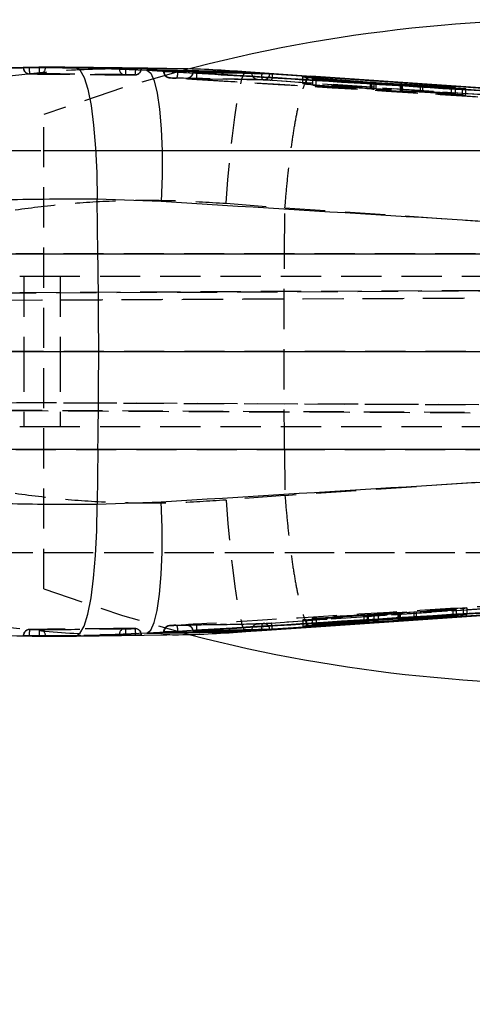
# Model space of a CAD drawing. Extents: x 79 to 812, y 8 to 551.
# Tile 9 of 31: x 232 to 261, y 249 to 311. Entities that reach past the tile are written whole.
import ezdxf

# ---------------------------------------------------------------- set-up
doc = ezdxf.new("R2010")
doc.units = 0
doc.header["$LTSCALE"] = 2
doc.linetypes.add('CENTERX2', pattern=[20.32, 12.7, -2.54, 2.54, -2.54])
doc.linetypes.add('HIDDEN', pattern=[1.905, 1.27, -0.635])
doc.layers.get('0').update_dxf_attribs({"linetype": 'CONTINUOUS'})
doc.styles.add('SLDTEXTSTYLE0', font='TXT', dxfattribs={"width": 0.75})
doc.dimstyles.new('SLDDIMSTYLE2', dxfattribs={"dimtxt": 7, "dimasz": 6.604, "dimexe": 0, "dimexo": 0.0625, "dimgap": 1.75, "dimtad": 1, "dimdec": 0, "dimrnd": 1e-09, "dimzin": 12, "dimtxsty": 'SLDTEXTSTYLE0', "dimsah": 1, "dimcen": 0.09, "dimazin": 3, "dimtfac": 1, "dimtdec": 0, "dimtofl": 0, "dimtmove": 0, "dimatfit": 3, "dimtolj": 1, "dimtzin": 12})

# ---------------------------------------------------------------- blocks, each defined once
blk = doc.blocks.new('_D_6')
at = {"color": 179, "linetype": 'CONTINUOUS'}
for p, q in [((155.349, 277.381), (155.349, 225.081)), ((316.956, 250.331), (316.956, 225.081)), ((316.956, 227.081), (155.349, 227.081))]:
    blk.add_line(p, q, dxfattribs=at)
for points in [[(155.349, 227.081), (161.953, 226.065), (161.953, 228.097)], [(316.956, 227.081), (310.352, 228.097), (310.352, 226.065)]]:
    blk.add_solid(points, dxfattribs=at)
at = {"color": 179, "linetype": 'CONTINUOUS', "insert": (227.768, 236.105, -74.158), "char_height": 7, "attachment_point": 1, "style": 'SLDTEXTSTYLE0'}
blk.add_mtext('162', dxfattribs=at)
blk = doc.blocks.new('_D_7')
at = {"color": 179, "linetype": 'CONTINUOUS'}
for p, q in [((155.349, 277.381), (155.349, 190.623)), ((441.956, 275.331), (441.956, 190.623)), ((441.956, 192.623), (155.349, 192.623))]:
    blk.add_line(p, q, dxfattribs=at)
for points in [[(155.349, 192.623), (161.953, 191.607), (161.953, 193.639)], [(441.956, 192.623), (435.352, 193.639), (435.352, 191.607)]]:
    blk.add_solid(points, dxfattribs=at)
at = {"color": 179, "linetype": 'CONTINUOUS', "insert": (291.311, 201.647, -74.158), "char_height": 7, "attachment_point": 1, "style": 'SLDTEXTSTYLE0'}
blk.add_mtext('287', dxfattribs=at)

msp = doc.modelspace()

# ---------------------------------------------------------------- linework, layer by layer
at = {"color": 7, "linetype": 'HIDDEN'}
for p, q in [((233.5127, 307.6925), (229.9137, 307.3197)), ((232.8938, 308.0566), (233.0368, 308.0597)), ((233.0368, 308.0566), (232.8938, 308.0566)), ((233.0368, 308.0597), (233.6614, 308.069)), ((233.0368, 308.0597), (233.0368, 308.0566)), ((233.6614, 308.0665), (233.6614, 308.069)), ((233.6614, 308.0665), (234.0676, 308.0665)), ((234.0676, 308.0709), (234.0676, 308.0665)), ((239.7582, 307.9986), (239.146, 307.9915)), ((240.0224, 308.0009), (240.1309, 308.0009)), ((240.1113, 308.0009), (240.1113, 308.0031)), ((240.1309, 308.0009), (240.1309, 308.0026)), ((241.5225, 307.8397), (241.5225, 307.8147)), ((241.8357, 307.8106), (241.5595, 307.8154)), ((242.3285, 307.3769), (242.2269, 307.3834)), ((242.9825, 307.3609), (247.8379, 307.2679)), ((250.3237, 307.0498), (250.3237, 307.4567)), ((250.3237, 307.0498), (250.5647, 307.0052)), ((254.6716, 306.7244), (250.3237, 307.0498)), ((250.5647, 307.0052), (250.5647, 307.4124)), ((250.9466, 306.937), (250.9466, 307.3442)), ((251.1565, 306.9007), (251.1565, 307.3077)), ((254.5994, 306.7013), (254.5994, 307.0876)), ((254.6716, 306.7244), (254.6716, 307.1094)), ((254.6894, 306.7011), (254.6894, 307.1081)), ((254.8212, 306.6894), (254.8212, 307.0734)), ((254.8229, 306.6897), (254.8229, 307.0733)), ((254.9573, 306.7057), (254.9573, 307.0647)), ((250.5647, 307.0052), (254.6894, 306.7011)), ((254.5994, 306.7013), (250.9466, 306.937)), ((250.9466, 306.937), (251.1565, 306.9007)), ((251.1565, 306.9007), (260.626, 306.2957)), ((259.7253, 306.4315), (254.9573, 306.7057)), ((256.491, 306.9667), (256.491, 306.5912)), ((256.4949, 306.5916), (256.4949, 306.9985)), ((256.5814, 306.5875), (256.5814, 306.9945)), ((256.5814, 306.5875), (259.9747, 306.3926)), ((256.6211, 306.5801), (256.6211, 306.9584)), ((257.7487, 306.4987), (256.6211, 306.5801)), ((257.7487, 306.4987), (257.7487, 306.8863)), ((257.9025, 306.4883), (257.9025, 306.8764)), ((260.4161, 306.3262), (257.9025, 306.4883)), ((259.7253, 306.4315), (259.7253, 306.8137)), ((259.9747, 306.3926), (259.7253, 306.4315)), ((259.9747, 306.3926), (259.9747, 306.7993)), ((260.4161, 306.3262), (260.4161, 306.7157)), ((260.626, 306.2957), (260.626, 306.7023)), ((260.626, 306.2957), (260.4161, 306.3262)), ((233.9563, 275.0812), (233.9563, 305.0812)), ((302.3493, 302.7812), (196.4386, 302.7812)), ((300.9563, 302.7812), (233.9563, 302.7812)), ((245.4706, 299.4663), (249.1957, 299.1766)), ((249.1671, 296.2736), (249.1957, 299.1766)), ((249.1957, 299.1766), (249.1961, 299.1873)), ((249.1671, 296.2736), (232.1881, 296.2736)), ((291.709, 296.2736), (249.1671, 296.2736)), ((234.9879, 294.8312), (224.3378, 294.8312)), ((232.6878, 294.8312), (232.6878, 290.0812)), ((234.9879, 294.8312), (234.9879, 290.0812)), ((301.0096, 294.8312), (234.9879, 294.8312)), ((307.3655, 294.1424), (204.9494, 293.6919)), ((223.3248, 293.7612), (310.0703, 294.1423)), ((204.5753, 293.2254), (307.2436, 293.677)), ((310.0683, 293.677), (223.2732, 293.2956)), ((204.6491, 290.097), (307.2637, 290.0812)), ((310.1485, 290.0812), (223.7638, 290.0944)), ((234.9879, 290.0812), (224.3378, 290.0812)), ((232.6878, 290.0812), (232.6878, 285.3312)), ((234.9879, 290.0812), (234.9879, 285.3312)), ((301.0096, 290.0812), (234.9879, 290.0812)), ((307.1551, 286.5205), (204.6491, 286.9713)), ((205.024, 286.4699), (307.2943, 286.0202)), ((223.7638, 286.8995), (310.0402, 286.5205)), ((310.0593, 286.0202), (223.8154, 286.3991)), ((234.9879, 285.3312), (224.3378, 285.3312)), ((301.0096, 285.3312), (234.9879, 285.3312)), ((232.1881, 283.8887), (249.1671, 283.8887)), ((249.1671, 283.8887), (291.709, 283.8887)), ((249.1671, 283.8887), (249.1957, 280.9857)), ((249.1957, 280.9857), (245.4706, 280.6961)), ((249.1961, 280.975), (249.1957, 280.9857)), ((196.4314, 277.3812), (302.3493, 277.3812)), ((233.9563, 277.3812), (300.9563, 277.3812)), ((250.322, 273.113), (259.7919, 273.7434)), ((254.1855, 273.3931), (250.5326, 273.1521)), ((250.9157, 273.2212), (254.3874, 273.4123)), ((254.8076, 273.4626), (251.1575, 273.2634)), ((254.1855, 273.3931), (254.1855, 272.9846)), ((254.3874, 273.4123), (254.3874, 273.0306)), ((254.4667, 273.4147), (254.4544, 273.4133)), ((254.4544, 273.4133), (254.4544, 273.0047)), ((254.4707, 273.0352), (254.4707, 273.4153)), ((254.8076, 273.4626), (254.8076, 273.0535)), ((260.6953, 273.8802), (255.092, 273.481)), ((255.092, 273.481), (255.092, 273.0719)), ((256.323, 273.5461), (256.323, 273.1594)), ((256.345, 273.5486), (256.345, 273.1609)), ((257.3467, 273.602), (256.4033, 273.5491)), ((256.4033, 273.5491), (256.4033, 273.1401)), ((256.4651, 273.5581), (260.4452, 273.8436)), ((256.4651, 273.5581), (256.4651, 273.1695)), ((257.3467, 273.602), (257.3467, 273.1931)), ((260.0025, 273.7764), (257.4887, 273.6108)), ((257.4887, 273.6108), (257.4887, 273.2019)), ((259.7919, 273.7434), (260.0025, 273.7764)), ((259.7919, 273.7434), (259.7919, 273.3534)), ((260.0025, 273.7764), (260.0025, 273.3673)), ((260.4452, 273.8436), (260.6953, 273.8802)), ((260.4452, 273.8436), (260.4452, 273.4521)), ((260.6953, 273.8802), (260.6953, 273.4699)), ((229.9137, 272.8426), (233.7475, 272.4436)), ((250.5326, 273.1521), (250.322, 273.113)), ((250.322, 273.113), (250.322, 272.7055)), ((250.5326, 273.1521), (250.5326, 272.7441)), ((251.1575, 273.2634), (250.9157, 273.2212)), ((250.9157, 273.2212), (250.9157, 272.8126)), ((251.1575, 273.2634), (251.1575, 272.8546)), ((239.146, 272.1708), (239.7582, 272.1637)), ((240.0224, 272.1614), (240.1305, 272.1614)), ((240.1113, 272.1592), (240.1113, 272.1614)), ((240.1309, 272.1598), (240.1309, 272.1614)), ((241.5225, 272.3477), (241.5225, 272.3227)), ((241.5595, 272.3469), (241.8357, 272.3517)), ((232.6677, 272.1152), (232.6782, 272.1153)), ((233.0368, 272.1027), (232.8938, 272.1057)), ((232.8938, 272.1057), (233.0368, 272.1057)), ((233.0368, 272.1057), (233.0368, 272.1027)), ((233.6614, 272.0934), (233.0368, 272.1027)), ((233.6614, 272.0934), (233.6614, 272.0959)), ((233.6614, 272.0959), (234.0676, 272.0959)), ((234.0676, 272.0959), (234.0676, 272.0914)), ((235.9846, 272.0999), (236.031, 272.1005))]:
    msp.add_line(p, q, dxfattribs=at)
at = {"color": 8, "linetype": 'CONTINUOUS'}
for p, q in [((235.6484, 308.0609), (235.9728, 308.064)), ((254.5994, 307.0876), (254.5994, 307.1083)), ((254.6716, 307.1094), (254.6716, 307.1315)), ((256.6211, 306.9584), (256.6211, 306.9871)), ((257.7487, 306.8863), (257.7487, 306.9056)), ((257.9025, 306.8764), (257.9025, 306.8951)), ((254.3874, 273.0306), (254.3874, 273.0037)), ((256.345, 273.1609), (256.345, 273.1396)), ((256.4651, 273.1695), (256.4651, 273.1491)), ((235.9728, 272.0983), (235.7192, 272.1002))]:
    msp.add_line(p, q, dxfattribs=at)
at = {"color": 7, "linetype": 'CONTINUOUS'}
for p, q in [((235.9728, 308.064), (240.4659, 307.8917)), ((240.4659, 307.8917), (242.1144, 307.7906)), ((242.1144, 307.7906), (242.0938, 307.792)), ((243.6024, 307.7125), (243.6024, 307.7214)), ((243.6032, 307.7121), (243.6024, 307.7125)), ((250.856, 307.4975), (246.7286, 307.7812)), ((247.0946, 307.7139), (247.0946, 307.742)), ((247.0946, 307.7139), (247.0971, 307.6674)), ((247.7344, 307.6967), (247.7319, 307.6546)), ((247.7344, 307.6967), (247.7344, 307.7057)), ((250.5647, 307.4124), (250.3237, 307.4567)), ((250.3237, 307.4567), (254.6716, 307.1315)), ((254.6894, 307.1081), (250.5647, 307.4124)), ((280.3532, 305.477), (250.84, 307.5005)), ((250.84, 307.4995), (250.856, 307.4975)), ((278.7694, 305.5844), (250.856, 307.4975)), ((250.9466, 307.3442), (254.5994, 307.1083)), ((251.1565, 307.3077), (250.9466, 307.3442)), ((260.626, 306.7023), (251.1565, 307.3077)), ((254.8212, 307.0964), (254.8197, 307.0968)), ((254.8212, 307.0734), (254.8212, 307.0964)), ((254.8229, 307.0733), (254.8229, 307.0968)), ((254.9573, 307.1127), (259.7253, 306.8381)), ((254.9573, 307.0647), (254.9573, 307.1127)), ((256.491, 306.998), (256.491, 306.9667)), ((259.9747, 306.7993), (256.5814, 306.9945)), ((256.6211, 306.9871), (257.7487, 306.9056)), ((257.9025, 306.8951), (260.4161, 306.7329)), ((259.7253, 306.8381), (259.9747, 306.7993)), ((259.7253, 306.8137), (259.7253, 306.8381)), ((260.4161, 306.7329), (260.626, 306.7023)), ((260.4161, 306.7157), (260.4161, 306.7329)), ((237.3821, 296.2736), (237.3325, 299.7262)), ((241.3779, 299.5726), (237.3325, 299.7262)), ((220.4014, 296.2736), (237.3821, 296.2736)), ((237.3821, 296.2736), (294.7682, 296.2736)), ((237.3821, 283.8887), (220.4014, 283.8887)), ((237.3821, 283.8887), (237.3325, 280.4361)), ((294.7682, 283.8887), (237.3821, 283.8887)), ((237.3325, 280.4361), (241.3779, 280.5897)), ((260.6953, 273.4699), (255.092, 273.0719)), ((256.4651, 273.1491), (260.4452, 273.4336)), ((260.4452, 273.4336), (260.6953, 273.4699)), ((260.4452, 273.4521), (260.4452, 273.4336)), ((250.322, 272.7055), (259.7919, 273.3348)), ((254.1855, 272.9846), (250.5326, 272.7441)), ((250.9157, 272.8126), (254.3874, 273.0037)), ((251.1575, 272.8546), (250.9157, 272.8126)), ((254.8076, 273.0535), (251.1575, 272.8546)), ((254.4667, 273.0061), (254.4544, 273.0047)), ((254.4707, 273.0067), (254.4707, 273.0352)), ((256.323, 273.1594), (256.323, 273.1371)), ((257.3467, 273.1931), (256.4033, 273.1401)), ((260.0025, 273.3673), (257.4887, 273.2019)), ((259.7919, 273.3348), (260.0025, 273.3673)), ((259.7919, 273.3534), (259.7919, 273.3348)), ((240.4659, 272.2706), (235.9728, 272.0983)), ((236.031, 272.1005), (241.7261, 272.1768)), ((242.1144, 272.3717), (240.4659, 272.2706)), ((242.1144, 272.3717), (242.0938, 272.3703)), ((243.6024, 272.4499), (243.6032, 272.4502)), ((243.6024, 272.4409), (243.6024, 272.4499)), ((246.7286, 272.3811), (250.856, 272.6648)), ((247.0946, 272.4484), (247.0971, 272.4949)), ((247.0946, 272.4203), (247.0946, 272.4484)), ((247.7344, 272.4656), (247.7319, 272.5078)), ((247.7344, 272.4567), (247.7344, 272.4656)), ((250.5326, 272.7441), (250.322, 272.7055)), ((250.84, 272.6628), (250.856, 272.6648)), ((235.6776, 272.0958), (235.7346, 272.0966)), ((235.7346, 272.0966), (235.9846, 272.0999))]:
    msp.add_line(p, q, dxfattribs=at)
at = {"color": 179, "linetype": 'CENTERX2'}
msp.add_line((306.3493, 290.0812), (153.3493, 290.0812), dxfattribs=at)
at = {"color": 7, "linetype": 'HIDDEN', "flags": 128}
for points in [[(242.5948, 307.8243), (238.9399, 306.7725), (233.9563, 305.0812)], [(245.4706, 299.4663), (245.5931, 300.9662), (245.7293, 302.4021), (245.8755, 303.7339), (246.0276, 304.9244), (246.1813, 305.9404), (246.3324, 306.7536), (246.4766, 307.3413), (246.6099, 307.687), (246.7286, 307.7812)], [(249.1961, 299.1873), (276.5748, 297.3099), (291.709, 296.2736)], [(291.709, 283.8887), (276.5748, 282.8524), (249.1961, 280.975)], [(245.4706, 280.6961), (245.5931, 279.1961), (245.7293, 277.7602), (245.8755, 276.4284), (246.0276, 275.2379), (246.1813, 274.2219), (246.3324, 273.4087), (246.4766, 272.821), (246.6099, 272.4753), (246.7286, 272.3811)], [(248.321, 272.9207), (272.4537, 274.5588), (272.4815, 274.5607), (296.5857, 276.1999)], [(233.9563, 275.0812), (238.9399, 273.3898), (243.2268, 272.1718)]]:
    msp.add_lwpolyline(points, dxfattribs=at)
at = {"color": 7, "linetype": 'CONTINUOUS', "flags": 128}
for points in [[(235.9728, 308.064), (236.2443, 307.9025), (236.5019, 307.4346), (236.7369, 306.6765), (236.9412, 305.654), (237.1079, 304.4019), (237.2312, 302.9631), (237.3069, 301.3866), (237.3325, 299.7262)], [(238.7264, 307.9871), (238.4784, 307.9898), (237.6884, 307.9982)], [(240.4659, 307.8917), (240.7169, 307.6986), (240.9402, 307.21), (241.1286, 306.4422), (241.2757, 305.4204), (241.3767, 304.1787), (241.4283, 302.7581), (241.4287, 301.2056), (241.3779, 299.5726)], [(247.7344, 307.7057), (272.5919, 306.0072), (278.7694, 305.5844)], [(235.9728, 272.0983), (236.2443, 272.2599), (236.5019, 272.7277), (236.7369, 273.4858), (236.9412, 274.5083), (237.1079, 275.7604), (237.2312, 277.1993), (237.3069, 278.7758), (237.3325, 280.4361)], [(240.4659, 272.2706), (240.7169, 272.4637), (240.9402, 272.9523), (241.1286, 273.7202), (241.2757, 274.7419), (241.3767, 275.9836), (241.4283, 277.4043), (241.4287, 278.9568), (241.3779, 280.5897)], [(250.84, 272.6626), (257.8871, 273.1462), (280.3367, 274.6837)], [(247.7344, 272.4567), (272.5919, 274.1551), (278.7694, 274.5779)], [(250.856, 272.6648), (268.9664, 273.9063), (278.7694, 274.5779)]]:
    msp.add_lwpolyline(points, dxfattribs=at)
at = {"color": 7, "linetype": 'CONTINUOUS'}
for centre, radius, start, end in [((267.4563, 214.5603), 96.5208, 69.691467, 104.926357), ((-194.2522, 290.0812), 431.6787, 359.178066, 0.821934), ((267.4563, 365.602), 96.5208, 255.461558, 290.308533)]:
    msp.add_arc(centre, radius, start, end, dxfattribs=at)
at = {"color": 7, "linetype": 'HIDDEN'}
for centre, radius, start, end in [((233.0645, 308.0566), 0.406, 180, 269.468151), ((233.0733, 308.0458), 0.3951, 179.831389, 269.836137), ((234.581, 307.9869), 1.5458, 177.413004, 192.559015), ((235.7887, 307.9921), 2.1286, 177.99845, 188.962613), ((233.6704, 308.0575), 0.3973, 272.259987, 1.293019), ((239.1217, 307.9837), 0.3953, 179.514957, 269.497842), ((237.9198, 307.8736), 1.2319, 346.61537, 5.491677), ((239.7142, 307.9919), 0.3973, 271.933544, 1.289628), ((238.522, 307.8894), 1.241, 346.270604, 5.048146), ((239.7249, 308.0009), 0.406, 270.397573, 0), ((241.9567, 307.8059), 0.3974, 178.635494, 264.675391), ((247.4909, 307.7025), 0.3954, 185.088222, 264.4307), ((248.5407, 307.5275), 0.8187, 171.07456, 196.739575), ((247.8379, 307.6637), 0.3941, 267.121389, 357.310704), ((247.4909, 272.4597), 0.3954, 95.560637, 174.901815), ((248.5413, 272.6348), 0.8193, 163.274062, 188.921012), ((247.8381, 272.4988), 0.3939, 2.662597, 92.854834), ((233.0645, 272.1057), 0.406, 90.531849, 180), ((233.0733, 272.1165), 0.3951, 90.163863, 180.168611), ((234.581, 272.1755), 1.5458, 167.440985, 182.586996), ((235.7887, 272.1702), 2.1286, 171.037387, 182.00155), ((233.6704, 272.1048), 0.3973, 358.706981, 87.740013), ((239.1217, 272.1786), 0.3953, 90.502158, 180.485043), ((237.9198, 272.2887), 1.2319, 354.508323, 13.38463), ((238.522, 272.2729), 1.241, 354.951854, 13.729396), ((239.7142, 272.1704), 0.3973, 358.710372, 88.066456), ((239.7249, 272.1614), 0.406, 0, 89.602427), ((241.957, 272.3561), 0.3976, 95.287299, 181.328657)]:
    msp.add_arc(centre, radius, start, end, dxfattribs=at)
at = {"color": 7, "linetype": 'CONTINUOUS'}
for points, knots in [([(235.6484, 308.0613), (235.4116, 308.066), (234.3169, 308.0876), (232.328, 308.0556), (229.7019, 307.9542), (227.0671, 307.7557), (224.9377, 307.5397), (223.7091, 307.3557), (223.3386, 307.3002)], [0, 0, 0, 0, 0.0579042, 0.2676711, 0.4791716, 0.6914399, 0.9069487, 1, 1, 1, 1]), ([(241.7355, 307.9885), (240.6633, 308.0044), (238.6547, 308.0343), (236.6231, 308.0555), (235.676, 308.0654)], [0, 0, 0, 0, 0.5338214, 1, 1, 1, 1]), ([(239.146, 307.9915), (239.1186, 307.9911), (239.0456, 307.99), (238.9297, 307.9884), (238.8177, 307.9872), (238.7537, 307.9869), (238.7322, 307.9871), (238.7264, 307.9871)], [0, 0, 0, 0, 0.1513731, 0.4027825, 0.6542064, 0.9056167, 1, 1, 1, 1]), ([(246.7286, 307.7812), (246.4442, 307.7867), (245.2196, 307.8105), (243.1316, 307.8484), (241.3296, 307.8777), (240.4659, 307.8917)], [0, 0, 0, 0, 0.136056, 0.585923, 1, 1, 1, 1]), ([(242.0938, 307.792), (242.0322, 307.7962), (241.8885, 307.8062), (241.6995, 307.8207), (241.5688, 307.8325), (241.511, 307.8391), (241.5256, 307.8396), (241.5272, 307.8397)], [0, 0, 0, 0, 0.1941564, 0.4529861, 0.7116672, 0.9700578, 1, 1, 1, 1]), ([(241.5595, 307.8413), (242.482, 307.8258), (244.3271, 307.795), (246.1721, 307.7597), (247.0946, 307.742)], [0, 0, 0, 0, 0.50000026, 1, 1, 1, 1]), ([(246.7286, 307.7812), (245.3354, 307.8739), (243.6716, 307.9846), (242.0063, 307.9766), (241.7355, 307.9753)], [0, 0, 0, 0, 0.83735, 1, 1, 1, 1]), ([(242.1144, 307.7906), (242.1353, 307.7892), (242.2348, 307.7825), (242.3372, 307.7759), (242.4181, 307.7708)], [0, 0, 0, 0, 0.2104167, 1, 1, 1, 1]), ([(242.4181, 307.7708), (242.6676, 307.7555), (243.9841, 307.6746), (249.5686, 307.3313), (263.3538, 306.4824), (279.1893, 305.5031), (290.7566, 304.784), (293.8742, 304.5902)], [0, 0, 0, 0, 0.0145447, 0.0767507, 0.3255746, 0.8182256, 1, 1, 1, 1]), ([(243.3759, 307.7399), (243.3716, 307.7399), (243.3623, 307.7398), (243.3762, 307.7379), (243.4119, 307.7347), (243.4655, 307.7305), (243.5102, 307.7275), (243.5327, 307.7259)], [0, 0, 0, 0, 0.1822619, 0.3920901, 0.593529, 0.7952848, 1, 1, 1, 1]), ([(248.2316, 307.6452), (248.1485, 307.647), (247.7329, 307.6557), (246.1144, 307.6891), (244.5789, 307.7176), (243.3759, 307.7399)], [0, 0, 0, 0, 0.0513528, 0.256763, 1, 1, 1, 1]), ([(243.6024, 307.7125), (243.5818, 307.7163), (243.5583, 307.7208), (243.5355, 307.7253), (243.5327, 307.7259)], [0, 0, 0, 0, 0.879684, 1, 1, 1, 1]), ([(243.5327, 307.7259), (243.5339, 307.7258), (243.5567, 307.7243), (243.5801, 307.7228), (243.6024, 307.7214)], [0, 0, 0, 0, 0.0508973, 1, 1, 1, 1]), ([(243.6024, 307.7214), (252.6993, 307.1574), (268.129, 306.2008), (283.5576, 305.2344), (289.8899, 304.8378)], [0, 0, 0, 0, 0.5895709, 1, 1, 1, 1]), ([(247.0946, 307.742), (247.1295, 307.7409), (247.1994, 307.7386), (247.3972, 307.7276), (247.5869, 307.7157), (247.7034, 307.7078), (247.7344, 307.7057)], [0, 0, 0, 0, 0.29719357, 0.59438155, 0.89181226, 1, 1, 1, 1]), ([(247.7344, 307.6967), (247.649, 307.6994), (247.4782, 307.7048), (247.2668, 307.7107), (247.1436, 307.7131), (247.1069, 307.714), (247.0946, 307.714), (247.0946, 307.714)], [0, 0, 0, 0, 0.2977808, 0.5954008, 0.8928381, 0.999935, 1, 1, 1, 1]), ([(248.3995, 307.6357), (248.3778, 307.6372), (248.333, 307.6401), (248.2769, 307.6434), (248.2449, 307.6449), (248.2343, 307.6452), (248.2316, 307.6452)], [0, 0, 0, 0, 0.2880874, 0.5968139, 0.8955677, 1, 1, 1, 1]), ([(287.0622, 305.0164), (284.7325, 305.1744), (271.8453, 306.0488), (258.9575, 306.9211), (248.3995, 307.6357)], [0, 0, 0, 0, 0.1807696, 1, 1, 1, 1]), ([(254.5994, 307.1083), (254.6276, 307.1066), (254.684, 307.103), (254.754, 307.099), (254.8041, 307.0965), (254.8156, 307.0964), (254.8212, 307.0964)], [0, 0, 0, 0, 0.2543614, 0.5087638, 0.7623605, 1, 1, 1, 1]), ([(254.6716, 307.1315), (254.6981, 307.1296), (254.7512, 307.1257), (254.839, 307.1199), (254.9093, 307.1155), (254.9447, 307.1135), (254.9573, 307.1127)], [0, 0, 0, 0, 0.281768, 0.5635283, 0.8452992, 1, 1, 1, 1]), ([(254.8169, 307.0977), (254.8079, 307.0986), (254.7901, 307.1004), (254.7402, 307.1044), (254.7027, 307.1071), (254.6894, 307.1081)], [0, 0, 0, 0, 0.3913032, 0.7834343, 1, 1, 1, 1]), ([(256.4946, 306.998), (256.4938, 306.9979), (256.4915, 306.9976), (256.5189, 306.995), (256.5651, 306.9912), (256.6051, 306.9883), (256.6211, 306.9871)], [0, 0, 0, 0, 0.1523086, 0.4701295, 0.7885581, 1, 1, 1, 1]), ([(256.5814, 306.9945), (256.5609, 306.9956), (256.5189, 306.9979), (256.503, 306.9983), (256.4949, 306.9985)], [0, 0, 0, 0, 0.4858801, 1, 1, 1, 1]), ([(257.7487, 306.9056), (257.775, 306.9037), (257.824, 306.9003), (257.8776, 306.8968), (257.9025, 306.8951)], [0, 0, 0, 0, 0.5361529, 1, 1, 1, 1]), ([(237.3325, 299.7262), (235.5433, 299.7276), (232.1218, 299.7302), (226.9824, 299.512), (223.7586, 299.2142), (222.1297, 299.0638)], [0, 0, 0, 0, 0.3516045, 0.67238377, 1, 1, 1, 1]), ([(294.7682, 296.2736), (287.2944, 296.7378), (269.4979, 297.8432), (251.7009, 298.9377), (241.3779, 299.5726)], [0, 0, 0, 0, 0.4199586, 1, 1, 1, 1]), ([(241.3779, 280.5897), (251.7009, 281.2246), (269.4979, 282.3191), (287.2944, 283.4245), (294.7682, 283.8887)], [0, 0, 0, 0, 0.5800414, 1, 1, 1, 1]), ([(222.1297, 281.0986), (223.8615, 280.9399), (227.1982, 280.6342), (232.3411, 280.4295), (235.6569, 280.4339), (237.3325, 280.4361)], [0, 0, 0, 0, 0.3480157, 0.6705316, 1, 1, 1, 1]), ([(293.8742, 275.5721), (293.6418, 275.5576), (292.3425, 275.4768), (287.4643, 275.1735), (270.5453, 274.1233), (254.6922, 273.1472), (242.4181, 272.3915)], [0, 0, 0, 0, 0.0135521, 0.0757581, 0.2844189, 1, 1, 1, 1]), ([(243.6024, 272.4409), (252.6993, 273.0049), (268.0131, 273.9543), (283.3258, 274.9134), (289.5422, 275.3028)], [0, 0, 0, 0, 0.5940331, 1, 1, 1, 1]), ([(287.062, 275.1459), (284.7324, 274.9879), (271.8452, 274.1135), (258.9575, 273.2412), (248.3995, 272.5266)], [0, 0, 0, 0, 0.1807661, 1, 1, 1, 1]), ([(223.3396, 272.8636), (223.7789, 272.7983), (225.0818, 272.6045), (227.2925, 272.3848), (229.9381, 272.1954), (232.572, 272.1018), (234.5026, 272.076), (235.5422, 272.0959), (235.7192, 272.0993)], [0, 0, 0, 0, 0.1096375, 0.3251728, 0.5371674, 0.7472902, 0.9569673, 1, 1, 1, 1]), ([(254.4544, 273.0047), (254.4418, 273.0035), (254.4164, 273.0012), (254.3487, 272.9959), (254.269, 272.9902), (254.2129, 272.9864), (254.1855, 272.9846)], [0, 0, 0, 0, 0.252667, 0.5052822, 0.7585425, 1, 1, 1, 1]), ([(254.3874, 273.0037), (254.4063, 273.0047), (254.4443, 273.0067), (254.4701, 273.0076), (254.4679, 273.0069), (254.4671, 273.0067)], [0, 0, 0, 0, 0.40460909, 0.80933384, 1, 1, 1, 1]), ([(255.092, 273.0719), (255.0651, 273.07), (255.0113, 273.0662), (254.9238, 273.0605), (254.8544, 273.0562), (254.8199, 273.0542), (254.8076, 273.0535)], [0, 0, 0, 0, 0.2812474, 0.5624844, 0.844019, 1, 1, 1, 1]), ([(256.3265, 273.1371), (256.3259, 273.1373), (256.3247, 273.1376), (256.338, 273.1389), (256.345, 273.1396)], [0, 0, 0, 0, 0.4738435, 1, 1, 1, 1]), ([(256.4033, 273.1401), (256.3839, 273.139), (256.3451, 273.137), (256.332, 273.1368), (256.3255, 273.1366)], [0, 0, 0, 0, 0.5000021, 1, 1, 1, 1]), ([(256.345, 273.1396), (256.3591, 273.1408), (256.388, 273.1434), (256.4389, 273.1471), (256.4651, 273.1491)], [0, 0, 0, 0, 0.4865193, 1, 1, 1, 1]), ([(257.4887, 273.2019), (257.4605, 273.2001), (257.408, 273.1967), (257.3661, 273.1943), (257.3467, 273.1931)], [0, 0, 0, 0, 0.5356233, 1, 1, 1, 1]), ([(237.6925, 272.1642), (237.7656, 272.165), (238.1102, 272.1684), (238.4548, 272.1722), (238.7264, 272.1752)], [0, 0, 0, 0, 0.21211, 1, 1, 1, 1]), ([(240.4659, 272.2706), (241.352, 272.285), (243.154, 272.3143), (245.242, 272.3523), (246.4442, 272.3756), (246.7286, 272.3811)], [0, 0, 0, 0, 0.4248116, 0.8639417, 1, 1, 1, 1]), ([(242.0938, 272.3703), (242.0322, 272.3661), (241.8885, 272.3561), (241.6995, 272.3416), (241.5688, 272.3298), (241.511, 272.3233), (241.5256, 272.3227), (241.5272, 272.3227)], [0, 0, 0, 0, 0.1941564, 0.4529861, 0.7116672, 0.9700578, 1, 1, 1, 1]), ([(241.5595, 272.3211), (242.482, 272.3365), (244.3271, 272.3673), (246.1721, 272.4027), (247.0946, 272.4203)], [0, 0, 0, 0, 0.50000026, 1, 1, 1, 1]), ([(241.7261, 272.1862), (241.9738, 272.1847), (243.6421, 272.1748), (245.3091, 272.2862), (246.7286, 272.3811)], [0, 0, 0, 0, 0.1484409, 1, 1, 1, 1]), ([(242.4181, 272.3915), (242.3171, 272.3851), (242.2145, 272.3785), (242.1159, 272.3718), (242.1144, 272.3717)], [0, 0, 0, 0, 0.9846076, 1, 1, 1, 1]), ([(243.3671, 272.4228), (243.3671, 272.4228), (243.3636, 272.4229), (243.3775, 272.4245), (243.4115, 272.4276), (243.4655, 272.4318), (243.5102, 272.4349), (243.5327, 272.4364)], [0, 0, 0, 0, 0.00433426, 0.25981788, 0.5050869, 0.75074184, 1, 1, 1, 1]), ([(248.2316, 272.5171), (248.1583, 272.5155), (247.7525, 272.507), (246.134, 272.4736), (244.5887, 272.4449), (243.3759, 272.4224)], [0, 0, 0, 0, 0.045279, 0.2506895, 1, 1, 1, 1]), ([(243.5327, 272.4364), (243.5355, 272.437), (243.5583, 272.4416), (243.5818, 272.446), (243.6024, 272.4499)], [0, 0, 0, 0, 0.1203161, 1, 1, 1, 1]), ([(243.5327, 272.4364), (243.5339, 272.4365), (243.5567, 272.438), (243.5801, 272.4395), (243.6024, 272.4409)], [0, 0, 0, 0, 0.0508973, 1, 1, 1, 1]), ([(247.0946, 272.4484), (247.0946, 272.4484), (247.1287, 272.4484), (247.1997, 272.4503), (247.3972, 272.4552), (247.587, 272.4609), (247.7035, 272.4646), (247.7344, 272.4656)], [0, 0, 0, 0, 0.000065, 0.2973346, 0.5947884, 0.8924515, 1, 1, 1, 1]), ([(247.0946, 272.4203), (247.1295, 272.4215), (247.1994, 272.4237), (247.3972, 272.4347), (247.5869, 272.4467), (247.7034, 272.4545), (247.7344, 272.4567)], [0, 0, 0, 0, 0.29719357, 0.59438155, 0.89181226, 1, 1, 1, 1]), ([(248.3995, 272.5266), (248.378, 272.5252), (248.3337, 272.5222), (248.2777, 272.519), (248.2453, 272.5175), (248.2345, 272.5172), (248.2316, 272.5171)], [0, 0, 0, 0, 0.2851348, 0.5908046, 0.8895358, 1, 1, 1, 1])]:
    msp.add_open_spline(points, degree=3, knots=knots, dxfattribs=at)
at = {"color": 7, "linetype": 'HIDDEN'}
for points, knots in [([(223.4357, 307.3165), (224.7546, 307.4824), (227.416, 307.817), (231.5371, 308.0627), (234.286, 308.0615), (235.6484, 308.0609)], [0, 0, 0, 0, 0.3313079, 0.6685839, 1, 1, 1, 1]), ([(232.659, 308.0479), (232.6589, 308.0479), (232.6517, 308.0482), (232.6783, 308.0498), (232.7424, 308.0525), (232.8249, 308.0549), (232.8796, 308.0563), (232.8938, 308.0566)], [0, 0, 0, 0, 0.0065262, 0.3030894, 0.5996487, 0.896207, 1, 1, 1, 1]), ([(237.6884, 307.9982), (237.6192, 307.999), (236.2202, 308.014), (234.5501, 308.0301), (232.9492, 308.0446), (232.6782, 308.047)], [0, 0, 0, 0, 0.0414083, 0.8377276, 1, 1, 1, 1]), ([(233.0368, 308.0566), (233.1042, 308.0579), (233.3123, 308.0618), (233.5206, 308.0646), (233.6614, 308.0665)], [0, 0, 0, 0, 0.3240465, 1, 1, 1, 1]), ([(233.6861, 307.6605), (233.5477, 307.6586), (233.343, 307.6559), (233.1384, 307.652), (233.0722, 307.6507)], [0, 0, 0, 0, 0.6759649, 1, 1, 1, 1]), ([(233.0722, 307.6507), (233.1553, 307.6499), (233.5707, 307.6461), (235.3157, 307.6294), (237.2479, 307.6096), (238.8478, 307.5915), (239.1182, 307.5885)], [0, 0, 0, 0, 0.0412284, 0.2061453, 0.8658098, 1, 1, 1, 1]), ([(241.7355, 307.9753), (240.612, 307.982), (238.0679, 307.9971), (235.3193, 307.8846), (233.7152, 307.714), (233.5127, 307.6925)], [0, 0, 0, 0, 0.4086573, 0.9253452, 1, 1, 1, 1]), ([(233.6614, 308.069), (233.7073, 308.0694), (233.799, 308.0704), (233.9232, 308.071), (234.0187, 308.0712), (234.0521, 308.071), (234.0676, 308.0709)], [0, 0, 0, 0, 0.2579415, 0.5158857, 0.7738319, 1, 1, 1, 1]), ([(239.7276, 307.5949), (239.6445, 307.5959), (239.229, 307.6009), (237.4842, 307.6213), (235.5535, 307.642), (233.955, 307.6578), (233.6861, 307.6605)], [0, 0, 0, 0, 0.0412605, 0.2063009, 0.8664631, 1, 1, 1, 1]), ([(234.0676, 308.0709), (235.0749, 308.0605), (237.0895, 308.0396), (239.1041, 308.0153), (240.1113, 308.0031)], [0, 0, 0, 0, 0.5, 1, 1, 1, 1]), ([(234.0676, 308.0665), (235.1329, 308.0557), (236.3342, 308.0436), (238.3488, 308.0216), (239.298, 308.0104), (240.1113, 308.0009)], [0, 0, 0, 0, 0.5287947, 0.5962832, 1, 1, 1, 1]), ([(240.0224, 308.0009), (239.9881, 308.0006), (239.9194, 307.9999), (239.821, 307.9991), (239.767, 307.9987), (239.7582, 307.9986)], [0, 0, 0, 0, 0.4555743, 0.9111708, 1, 1, 1, 1]), ([(240.1113, 308.0031), (240.1211, 308.0029), (240.1406, 308.0025), (240.1112, 308.0018), (240.0616, 308.0013), (240.0268, 308.0009), (240.0224, 308.0009)], [0, 0, 0, 0, 0.3179926, 0.6359885, 0.9539883, 1, 1, 1, 1]), ([(241.5595, 307.8154), (241.541, 307.8153), (241.504, 307.8152), (241.5608, 307.8116), (241.6953, 307.8058), (241.8832, 307.7989), (242.0296, 307.7941), (242.0938, 307.792)], [0, 0, 0, 0, 0.2088294, 0.4190364, 0.6277387, 0.8365678, 1, 1, 1, 1]), ([(241.5287, 307.8146), (241.5271, 307.7963), (241.5214, 307.7335), (241.5582, 307.6371), (241.6199, 307.5443), (241.6896, 307.4829), (241.7557, 307.4452), (241.8109, 307.425), (241.8498, 307.4159), (241.8722, 307.4121), (241.8924, 307.4094), (241.9285, 307.4054), (242.002, 307.3991), (242.1326, 307.3895), (242.2472, 307.3819), (242.3123, 307.3779), (242.3291, 307.3768)], [0, 0, 0, 0, 0.0461216, 0.1588907, 0.2503895, 0.3277589, 0.3915338, 0.4425011, 0.4768505, 0.4982167, 0.5231259, 0.5763031, 0.7140079, 0.8329912, 0.9567802, 1, 1, 1, 1]), ([(242.4181, 307.7708), (242.414, 307.7208), (242.4054, 307.617), (242.3825, 307.4849), (242.3551, 307.3917), (242.3374, 307.3818), (242.3285, 307.3769)], [0, 0, 0, 0, 0.237013, 0.4913438, 0.74566, 1, 1, 1, 1]), ([(243.3759, 307.7399), (243.3707, 307.7038), (243.3591, 307.6224), (243.2968, 307.5091), (243.1984, 307.4166), (243.0936, 307.3719), (243.0134, 307.3605), (242.9764, 307.3619), (242.9635, 307.3624)], [0, 0, 0, 0, 0.1718004, 0.3866549, 0.6015133, 0.8163693, 0.9362372, 1, 1, 1, 1]), ([(243.3666, 307.7395), (243.3666, 307.7388), (243.3723, 307.688), (243.3363, 307.5977), (243.2706, 307.4948), (243.1932, 307.4289), (243.1194, 307.39), (243.0572, 307.3708), (243.0134, 307.3638), (242.9917, 307.3621), (242.9815, 307.3617), (242.9767, 307.3616), (242.9793, 307.3616), (242.9866, 307.3616), (242.9895, 307.3615)], [0, 0, 0, 0, 0.00305421, 0.21166647, 0.37522628, 0.51171237, 0.6266654, 0.71951166, 0.78342171, 0.81952317, 0.85076146, 0.89158982, 0.95769765, 1, 1, 1, 1]), ([(243.6032, 307.7121), (243.6009, 307.6599), (243.5963, 307.5554), (243.6026, 307.4228), (243.6174, 307.3286), (243.6329, 307.3143), (243.6407, 307.3071)], [0, 0, 0, 0, 0.2500002, 0.5000009, 0.7500025, 1, 1, 1, 1]), ([(239.1182, 307.5885), (239.2498, 307.5902), (239.4529, 307.5928), (239.656, 307.5944), (239.7276, 307.5949)], [0, 0, 0, 0, 0.6479113, 1, 1, 1, 1]), ([(241.9732, 307.4019), (241.9563, 307.4034), (241.9159, 307.4069), (241.8945, 307.4101), (241.9114, 307.4102), (241.9199, 307.4103)], [0, 0, 0, 0, 0.2673148, 0.6360697, 1, 1, 1, 1]), ([(241.9199, 307.4103), (242.8421, 307.3945), (244.6864, 307.3631), (246.5305, 307.327), (247.4525, 307.309)], [0, 0, 0, 0, 0.5000116, 1, 1, 1, 1]), ([(299.264, 303.8504), (289.0031, 304.4889), (270.0253, 305.67), (251.0461, 306.8396), (242.3285, 307.3769)], [0, 0, 0, 0, 0.540679, 1, 1, 1, 1]), ([(242.9635, 307.3624), (242.9614, 307.3625), (242.9396, 307.3628), (242.9257, 307.3614), (242.9753, 307.3552), (243.089, 307.3452), (243.2535, 307.3328), (243.446, 307.3194), (243.5777, 307.3111), (243.6407, 307.3071)], [0, 0, 0, 0, 0.0182665, 0.1844516, 0.3507209, 0.5169969, 0.6813909, 0.8477929, 1, 1, 1, 1]), ([(247.8181, 307.2701), (247.0091, 307.2864), (245.391, 307.319), (243.7727, 307.3479), (242.9635, 307.3624)], [0, 0, 0, 0, 0.499984, 1, 1, 1, 1]), ([(243.6407, 307.3071), (252.7459, 306.7438), (267.2525, 305.8464), (281.7581, 304.9401), (287.1592, 304.6027)], [0, 0, 0, 0, 0.627656, 1, 1, 1, 1]), ([(247.4525, 307.309), (247.4576, 307.3089), (247.4768, 307.3084), (247.5341, 307.3057), (247.6351, 307.2998), (247.7161, 307.2944), (247.7567, 307.2917)], [0, 0, 0, 0, 0.1072301, 0.4047744, 0.7023417, 1, 1, 1, 1]), ([(247.7567, 307.2917), (256.1595, 306.7192), (271.6486, 305.6637), (288.2196, 304.5316), (296.3879, 303.9729), (297.4703, 303.8989)], [0, 0, 0, 0, 0.5070623, 0.9346842, 1, 1, 1, 1]), ([(248.321, 307.2416), (248.2972, 307.2432), (248.2062, 307.2493), (248.0574, 307.2586), (247.901, 307.2673), (247.8458, 307.2692), (247.8181, 307.2701)], [0, 0, 0, 0, 0.10506531, 0.40291754, 0.7006424, 1, 1, 1, 1]), ([(248.3995, 307.6357), (248.3952, 307.5856), (248.3865, 307.4818), (248.3658, 307.3497), (248.3423, 307.2565), (248.3281, 307.2466), (248.321, 307.2416)], [0, 0, 0, 0, 0.23738128, 0.49158636, 0.74578937, 1, 1, 1, 1]), ([(296.5857, 303.9625), (288.5418, 304.5097), (272.4539, 305.6043), (256.3653, 306.6958), (248.321, 307.2416)], [0, 0, 0, 0, 0.5, 1, 1, 1, 1]), ([(249.1961, 299.1873), (249.2381, 299.6883), (249.3233, 300.7049), (249.4834, 302.1515), (249.6638, 303.5055), (249.8587, 304.7023), (250.0654, 305.73), (250.2744, 306.5407), (250.4837, 307.1271), (250.6726, 307.4407), (250.7893, 307.5061), (250.8394, 307.4996), (250.84, 307.4995)], [0, 0, 0, 0, 0.1115214, 0.226277, 0.3377985, 0.4525537, 0.5640773, 0.6788349, 0.7903628, 0.9051242, 0.998967, 1, 1, 1, 1]), ([(254.8212, 306.6894), (254.8151, 306.6894), (254.803, 306.6896), (254.7508, 306.6922), (254.6813, 306.6961), (254.6263, 306.6996), (254.5994, 306.7013)], [0, 0, 0, 0, 0.2520864, 0.5042068, 0.7567433, 1, 1, 1, 1]), ([(254.9573, 306.7057), (254.9336, 306.7071), (254.8864, 306.7098), (254.8002, 306.7154), (254.7264, 306.7204), (254.686, 306.7234), (254.6716, 306.7244)], [0, 0, 0, 0, 0.2806091, 0.5611877, 0.8425476, 1, 1, 1, 1]), ([(254.6894, 306.7011), (254.7133, 306.6993), (254.761, 306.6958), (254.807, 306.6919), (254.825, 306.6898), (254.8222, 306.6895), (254.8212, 306.6894)], [0, 0, 0, 0, 0.2834666, 0.5669592, 0.8495179, 1, 1, 1, 1]), ([(256.6211, 306.5801), (256.5973, 306.5819), (256.5496, 306.5854), (256.5059, 306.5892), (256.489, 306.591), (256.4916, 306.5912), (256.4919, 306.5912)], [0, 0, 0, 0, 0.320466, 0.6409946, 0.9604918, 1, 1, 1, 1]), ([(256.4949, 306.5916), (256.5024, 306.5914), (256.5179, 306.591), (256.5598, 306.5887), (256.5814, 306.5875)], [0, 0, 0, 0, 0.4855396, 1, 1, 1, 1]), ([(257.9025, 306.4883), (257.8737, 306.4902), (257.8199, 306.4937), (257.7712, 306.4971), (257.7487, 306.4987)], [0, 0, 0, 0, 0.5361578, 1, 1, 1, 1]), ([(232.1583, 299.0583), (233.2431, 299.1988), (235.4128, 299.4797), (238.7374, 299.6609), (242.0982, 299.68), (244.3465, 299.5375), (245.4706, 299.4663)], [0, 0, 0, 0, 0.247017, 0.4940394, 0.7470123, 1, 1, 1, 1]), ([(249.1671, 283.8887), (249.152, 285.945), (249.1216, 290.0732), (249.1519, 294.2015), (249.1671, 296.2736)], [0, 0, 0, 0, 0.4980936, 1, 1, 1, 1]), ([(245.4706, 280.6961), (244.3727, 280.6261), (242.177, 280.4862), (238.8427, 280.4984), (235.4908, 280.6739), (233.2691, 280.9606), (232.1583, 281.104)], [0, 0, 0, 0, 0.2470933, 0.4941734, 0.7470898, 1, 1, 1, 1]), ([(249.1961, 280.975), (249.2388, 280.4669), (249.3242, 279.4506), (249.4849, 277.9972), (249.6648, 276.6516), (249.8606, 275.4489), (250.0664, 274.4293), (250.2764, 273.6142), (250.4846, 273.0346), (250.6735, 272.7207), (250.7893, 272.6563), (250.8394, 272.6627), (250.84, 272.6628)], [0, 0, 0, 0, 0.11313846, 0.22627675, 0.33941507, 0.45255327, 0.565694, 0.67883436, 0.791979, 0.90512343, 0.99897082, 1, 1, 1, 1]), ([(242.3286, 272.7855), (252.5902, 273.418), (271.5694, 274.5879), (290.5471, 275.7693), (299.2639, 276.312)], [0, 0, 0, 0, 0.5406799, 1, 1, 1, 1]), ([(297.4703, 276.2635), (289.3019, 275.705), (277.9124, 274.9264), (261.3411, 273.796), (252.9382, 273.2236), (247.7567, 272.8706)], [0, 0, 0, 0, 0.4929377, 0.6873207, 1, 1, 1, 1]), ([(254.4544, 273.4133), (254.4418, 273.4121), (254.4164, 273.4098), (254.3487, 273.4045), (254.269, 273.3987), (254.2129, 273.3949), (254.1855, 273.3931)], [0, 0, 0, 0, 0.252667, 0.5052832, 0.7585646, 1, 1, 1, 1]), ([(254.3874, 273.4123), (254.4063, 273.4133), (254.4443, 273.4153), (254.4701, 273.4162), (254.4679, 273.4155), (254.4671, 273.4153)], [0, 0, 0, 0, 0.4046083, 0.809333, 1, 1, 1, 1]), ([(255.092, 273.481), (255.0651, 273.4791), (255.0113, 273.4753), (254.9238, 273.4695), (254.8544, 273.4652), (254.8199, 273.4633), (254.8076, 273.4626)], [0, 0, 0, 0, 0.28124791, 0.56248488, 0.84404, 1, 1, 1, 1]), ([(256.3265, 273.5461), (256.3259, 273.5463), (256.3247, 273.5466), (256.338, 273.5479), (256.345, 273.5486)], [0, 0, 0, 0, 0.47384183, 1, 1, 1, 1]), ([(256.4033, 273.5491), (256.3839, 273.548), (256.3451, 273.5459), (256.332, 273.5457), (256.3255, 273.5456)], [0, 0, 0, 0, 0.4999324, 1, 1, 1, 1]), ([(256.345, 273.5486), (256.3591, 273.5499), (256.388, 273.5524), (256.4389, 273.5562), (256.4651, 273.5581)], [0, 0, 0, 0, 0.4865183, 1, 1, 1, 1]), ([(257.4887, 273.6108), (257.4605, 273.609), (257.408, 273.6056), (257.3661, 273.6031), (257.3467, 273.602)], [0, 0, 0, 0, 0.5355832, 1, 1, 1, 1]), ([(235.7192, 272.1002), (234.4477, 272.0984), (231.7947, 272.0945), (227.6452, 272.3221), (224.8705, 272.6673), (223.4357, 272.8458)], [0, 0, 0, 0, 0.3076965, 0.6420098, 1, 1, 1, 1]), ([(242.3098, 272.7842), (242.2836, 272.7826), (242.211, 272.7782), (242.0917, 272.7699), (241.9737, 272.7609), (241.9127, 272.7553), (241.8781, 272.7512), (241.8434, 272.7453), (241.7944, 272.7325), (241.7209, 272.7009), (241.6301, 272.6339), (241.5548, 272.5213), (241.5179, 272.4166), (241.5256, 272.3583), (241.527, 272.3476)], [0, 0, 0, 0, 0.0680295, 0.1880109, 0.3124337, 0.443439, 0.4940031, 0.5217509, 0.5648964, 0.6253774, 0.7287791, 0.8490384, 0.9724393, 1, 1, 1, 1]), ([(241.9203, 272.752), (241.9113, 272.7521), (241.8935, 272.7523), (241.9224, 272.756), (241.9874, 272.7618), (242.085, 272.7693), (242.2038, 272.7776), (242.287, 272.7828), (242.3286, 272.7855)], [0, 0, 0, 0, 0.1728871, 0.3382766, 0.5036965, 0.6691415, 0.8345772, 1, 1, 1, 1]), ([(247.4526, 272.8533), (246.5306, 272.8353), (244.6866, 272.7993), (242.8424, 272.7678), (241.9204, 272.752)], [0, 0, 0, 0, 0.5000433, 1, 1, 1, 1]), ([(242.3286, 272.7855), (242.3374, 272.7805), (242.3552, 272.7706), (242.3826, 272.6775), (242.4054, 272.5453), (242.414, 272.4416), (242.4181, 272.3915)], [0, 0, 0, 0, 0.2543325, 0.5086641, 0.7629908, 1, 1, 1, 1]), ([(243.6407, 272.8552), (243.5777, 272.8513), (243.446, 272.8429), (243.2536, 272.8296), (243.0888, 272.8171), (242.9762, 272.8072), (242.9205, 272.8004), (242.9487, 272.8001), (242.9635, 272.7999)], [0, 0, 0, 0, 0.152251, 0.318701, 0.4831423, 0.6494662, 0.8157834, 1, 1, 1, 1]), ([(242.9635, 272.7999), (243.0466, 272.8014), (243.8558, 272.8156), (245.4742, 272.8451), (247.0093, 272.876), (247.8184, 272.8922)], [0, 0, 0, 0, 0.0513417, 0.4999801, 1, 1, 1, 1]), ([(242.9635, 272.7999), (242.9764, 272.8004), (243.0134, 272.8018), (243.0936, 272.7905), (243.1984, 272.7457), (243.2968, 272.6532), (243.3591, 272.5399), (243.3707, 272.4586), (243.3759, 272.4224)], [0, 0, 0, 0, 0.0637628, 0.1836307, 0.3984867, 0.6133451, 0.8281996, 1, 1, 1, 1]), ([(242.9821, 272.8007), (242.9803, 272.8007), (242.9759, 272.8007), (242.9811, 272.8007), (242.9961, 272.8), (243.0281, 272.7968), (243.0848, 272.7849), (243.172, 272.7491), (243.2671, 272.6741), (243.3421, 272.5638), (243.3548, 272.4804), (243.3606, 272.4425)], [0, 0, 0, 0, 0.0433062, 0.1059403, 0.1497465, 0.1940373, 0.2867389, 0.4142621, 0.6211798, 0.8278478, 1, 1, 1, 1]), ([(243.6407, 272.8552), (243.6329, 272.8481), (243.6174, 272.8337), (243.6026, 272.7395), (243.5963, 272.607), (243.6009, 272.5024), (243.6032, 272.4502)], [0, 0, 0, 0, 0.2499975, 0.4999991, 0.7499998, 1, 1, 1, 1]), ([(247.7567, 272.8706), (247.742, 272.8696), (247.6867, 272.8659), (247.5965, 272.8602), (247.5024, 272.855), (247.4692, 272.8539), (247.4526, 272.8533)], [0, 0, 0, 0, 0.10759559, 0.40540975, 0.70317043, 1, 1, 1, 1]), ([(247.8184, 272.8922), (247.846, 272.8932), (247.9013, 272.895), (248.0574, 272.9037), (248.2062, 272.913), (248.2972, 272.9191), (248.321, 272.9207)], [0, 0, 0, 0, 0.2982147, 0.5964252, 0.8947633, 1, 1, 1, 1]), ([(248.3995, 272.5266), (248.3952, 272.5767), (248.3865, 272.6805), (248.3658, 272.8126), (248.3423, 272.9058), (248.3281, 272.9157), (248.321, 272.9207)], [0, 0, 0, 0, 0.23738128, 0.49158636, 0.74578937, 1, 1, 1, 1]), ([(232.6782, 272.1153), (232.7603, 272.1161), (233.1749, 272.1198), (234.8464, 272.135), (236.4357, 272.1513), (237.6925, 272.1642)], [0, 0, 0, 0, 0.0491445, 0.2480632, 1, 1, 1, 1]), ([(239.1182, 272.5739), (238.1008, 272.5626), (236.0855, 272.5403), (234.0701, 272.5211), (233.0722, 272.5116)], [0, 0, 0, 0, 0.50484109, 1, 1, 1, 1]), ([(233.0722, 272.5116), (233.1384, 272.5103), (233.343, 272.5065), (233.5477, 272.5037), (233.6861, 272.5018)], [0, 0, 0, 0, 0.3240351, 1, 1, 1, 1]), ([(233.6861, 272.5018), (233.7692, 272.5026), (234.1847, 272.5067), (235.9297, 272.5243), (237.8604, 272.5452), (239.4587, 272.5642), (239.7276, 272.5674)], [0, 0, 0, 0, 0.0412604, 0.2063005, 0.866463, 1, 1, 1, 1]), ([(233.7475, 272.4436), (233.8457, 272.4333), (235.3197, 272.2777), (237.9861, 272.1691), (240.5532, 272.1808), (241.7261, 272.1862)], [0, 0, 0, 0, 0.0373263, 0.5601334, 1, 1, 1, 1]), ([(240.1113, 272.1614), (239.0461, 272.149), (237.839, 272.135), (235.8244, 272.1134), (234.8751, 272.1039), (234.0676, 272.0959)], [0, 0, 0, 0, 0.52879483, 0.59917543, 1, 1, 1, 1]), ([(240.1113, 272.1592), (239.1041, 272.1471), (237.0895, 272.1227), (235.0749, 272.1019), (234.0676, 272.0914)], [0, 0, 0, 0, 0.5, 1, 1, 1, 1]), ([(238.7264, 272.1752), (238.7437, 272.1753), (238.7791, 272.1754), (238.88, 272.1745), (239.0055, 272.1729), (239.099, 272.1715), (239.1452, 272.1708), (239.146, 272.1708)], [0, 0, 0, 0, 0.2405251, 0.4921294, 0.7437273, 0.9953232, 1, 1, 1, 1]), ([(239.7276, 272.5674), (239.656, 272.568), (239.4529, 272.5695), (239.2498, 272.5721), (239.1182, 272.5739)], [0, 0, 0, 0, 0.3520887, 1, 1, 1, 1]), ([(239.7582, 272.1637), (239.8015, 272.1634), (239.8898, 272.1626), (239.9757, 272.1619), (240.0149, 272.1615), (240.0224, 272.1614)], [0, 0, 0, 0, 0.4374942, 0.8929752, 1, 1, 1, 1]), ([(240.0224, 272.1614), (240.0508, 272.1612), (240.1076, 272.1606), (240.1224, 272.1601), (240.1298, 272.1599)], [0, 0, 0, 0, 0.4999932, 1, 1, 1, 1]), ([(240.127, 272.1598), (240.1265, 272.1596), (240.1259, 272.1594), (240.1133, 272.1592), (240.1113, 272.1592)], [0, 0, 0, 0, 0.8439141, 1, 1, 1, 1]), ([(242.0938, 272.3703), (242.0322, 272.3683), (241.8883, 272.3636), (241.7008, 272.3567), (241.5642, 272.3509), (241.5037, 272.3471), (241.5406, 272.347), (241.5595, 272.3469)], [0, 0, 0, 0, 0.1567451, 0.3656506, 0.5744335, 0.7831008, 1, 1, 1, 1]), ([(232.8938, 272.1057), (232.8541, 272.1067), (232.7747, 272.1088), (232.6963, 272.1117), (232.6573, 272.1137), (232.6625, 272.1142), (232.6639, 272.1143)], [0, 0, 0, 0, 0.29673384, 0.59347241, 0.89022299, 1, 1, 1, 1]), ([(233.6614, 272.0959), (233.5206, 272.0977), (233.3123, 272.1005), (233.1042, 272.1044), (233.0368, 272.1057)], [0, 0, 0, 0, 0.6759535, 1, 1, 1, 1]), ([(234.0676, 272.0914), (234.0493, 272.0913), (234.0128, 272.0911), (233.9089, 272.0914), (233.7875, 272.0921), (233.7015, 272.0929), (233.6614, 272.0934)], [0, 0, 0, 0, 0.2579375, 0.515874, 0.773801, 1, 1, 1, 1])]:
    msp.add_open_spline(points, degree=3, knots=knots, dxfattribs=at)
at = {"color": 8, "linetype": 'CONTINUOUS'}
for points, knots in [([(247.0946, 307.7139), (246.1721, 307.732), (244.4192, 307.7664), (242.6662, 307.7964), (241.8357, 307.8106)], [0, 0, 0, 0, 0.52626055, 1, 1, 1, 1]), ([(281.9861, 305.3282), (278.2964, 305.5587), (265.5027, 306.3578), (252.7079, 307.1491), (243.6032, 307.7121)], [0, 0, 0, 0, 0.2883985, 1, 1, 1, 1]), ([(280.6074, 305.4543), (274.8312, 305.8489), (263.8738, 306.5974), (252.9159, 307.3438), (247.7344, 307.6967)], [0, 0, 0, 0, 0.5271438, 1, 1, 1, 1]), ([(243.6032, 272.4502), (252.708, 273.0132), (265.2358, 273.788), (277.7626, 274.5704), (281.1854, 274.7841)], [0, 0, 0, 0, 0.7267638, 1, 1, 1, 1]), ([(247.7344, 272.4656), (252.9159, 272.8185), (263.8738, 273.5649), (274.8312, 274.3135), (280.6074, 274.7081)], [0, 0, 0, 0, 0.4728562, 1, 1, 1, 1]), ([(241.8357, 272.3517), (242.6662, 272.366), (244.4192, 272.396), (246.1721, 272.4303), (247.0946, 272.4484)], [0, 0, 0, 0, 0.47373945, 1, 1, 1, 1])]:
    msp.add_open_spline(points, degree=3, knots=knots, dxfattribs=at)

# ---------------------------------------------------------------- dimensions: what is measured, and where the dimension line sits
at = {"color": 179, "linetype": 'CONTINUOUS'}
for base, p1, picture, middle in [((155.3493, 227.0812), (316.9563, 252.3312), '_D_6', (238.3703, 227.0812)), ((155.3493, 192.6234), (441.9563, 277.3312), '_D_7', (301.9133, 192.6234))]:
    dim = msp.add_linear_dim(base=base, p1=p1, p2=(155.3493, 279.3812), dimstyle='SLDDIMSTYLE2', dxfattribs=at)
    dim.commit()
    dim.dimension.update_dxf_attribs({"geometry": picture, "text_midpoint": middle, "dimtype": 160})

doc.saveas('drawing.dxf')
